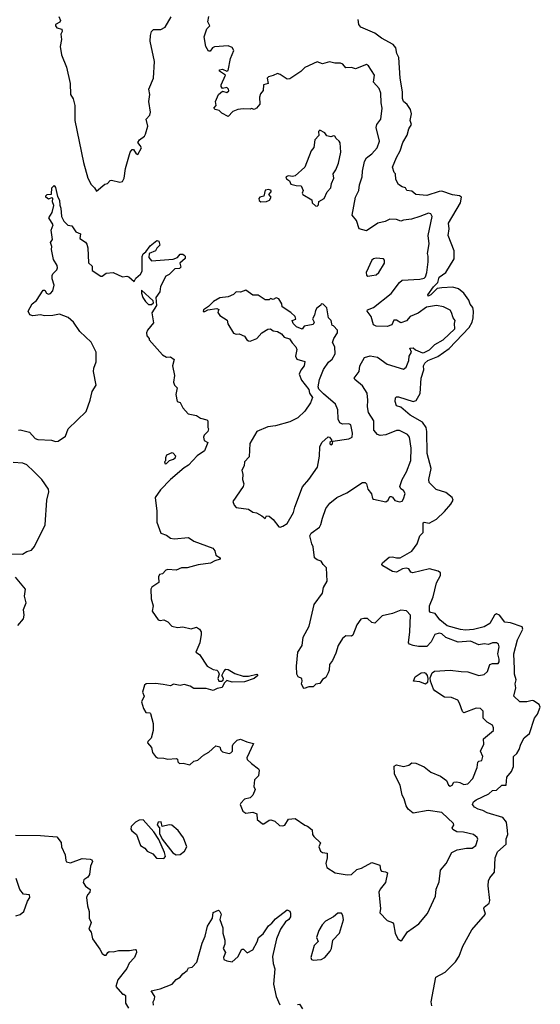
# Model space of a CAD drawing. Extents: x 1995161 to 2088924, y 769148 to 906007.
# Tile 40 of 256: x 2025634 to 2029434, y 775297 to 782481. Entities that reach past the tile are written whole.
import ezdxf

# ---------------------------------------------------------------- set-up
doc = ezdxf.new("R2010")
doc.units = 0

msp = doc.modelspace()

# ---------------------------------------------------------------- linework, layer by layer
at = {"layer": '0CON20XD'}
for points in [[(2025918.6, 782505), (2025932, 782475), (2025926.5, 782463.5), (2025895, 782446), (2025894.4, 782435), (2025905, 782421.4), (2025942.3, 782412.3), (2025945, 782393.8), (2025934, 782375), (2025938.5, 782335), (2025928.9, 782285), (2025937.8, 782225), (2025975.6, 782135), (2026001.1, 782015), (2026004.2, 781935), (2026023, 781903), (2026035.6, 781855), (2026037.1, 781745), (2026099.3, 781439.2), (2026130.8, 781325), (2026155, 781278), (2026180, 781255), (2026195, 781230), (2026255, 781279.5), (2026275, 781286), (2026295, 781306.7), (2026305, 781310), (2026365, 781296), (2026385, 781300), (2026396.6, 781323.4), (2026406.5, 781395), (2026440, 781515), (2026455, 781532.5), (2026465, 781532.5), (2026485, 781502.5), (2026495, 781497.5), (2026523.3, 781545), (2026514, 781564), (2026496.7, 781585), (2026507.5, 781605), (2026545, 781631.4), (2026552.9, 781645), (2026570, 781705), (2026556.2, 781755), (2026582.5, 781785), (2026588.6, 781805), (2026576, 781885), (2026584, 781935), (2026576, 781975), (2026610, 782055), (2026618.6, 782175), (2026587.1, 782325), (2026588.6, 782365), (2026595.7, 782394.3), (2026610, 782410), (2026665, 782408.6), (2026696, 782425), (2026738.2, 782501.8)], [(2028223.4, 782076.6), (2028180, 782145), (2028165, 782153.3), (2028085, 782121.4), (2028055, 782132.2), (2028015, 782128.6), (2027992, 782155), (2027975, 782162.9), (2027934.2, 782164.2), (2027895, 782174.2), (2027845, 782158.6), (2027805, 782173.3), (2027715, 782130.8), (2027685, 782102.5), (2027605, 782050), (2027585, 782046.7), (2027535, 782081.4), (2027515, 782087.5), (2027485, 782072.5), (2027450, 782065), (2027441.2, 782055), (2027446.2, 782015), (2027412.9, 782005), (2027410.8, 781965), (2027391.2, 781938.8), (2027383.3, 781915), (2027385.7, 781865), (2027361.2, 781835), (2027345, 781826.2), (2027325, 781832.5), (2027315, 781827.5), (2027265, 781831.2), (2027225, 781826), (2027189.5, 781810.5), (2027155, 781773.8), (2027109.3, 781799.3), (2027089.3, 781819.3), (2027060, 781825), (2027050, 781835), (2027067.5, 781855), (2027062.5, 781885), (2027084.1, 781935.9), (2027115, 781960), (2027145, 781950), (2027159.1, 781960.9), (2027156.9, 781975), (2027146, 781985), (2027115, 781977.5), (2027104.3, 781994.3), (2027103.8, 782005), (2027136, 782075), (2027092.5, 782105), (2027091.2, 782115), (2027115, 782120.6), (2027145, 782106.2), (2027155, 782111.2), (2027173, 782197), (2027197.3, 782255), (2027185, 782277.5), (2027155, 782289.2), (2027055, 782281.9), (2027042, 782275), (2027025, 782250), (2027011.7, 782251.7), (2026993.1, 782285), (2026980.8, 782355), (2027000, 782415), (2027022.5, 782435), (2027006.2, 782465), (2027013.3, 782505)], [(2028640.8, 775285), (2028636, 775315), (2028671.2, 775495), (2028738.8, 775531.2), (2028814.3, 775605.7), (2028841.2, 775648.8), (2028869.3, 775720.7), (2028935, 775841.2), (2029033.3, 775955), (2029021.2, 775995), (2029023.8, 776005), (2029060, 776035), (2029064.2, 776055), (2029052.4, 776162.4), (2029055, 776196.7), (2029065, 776220), (2029098.3, 776261.7), (2029103.5, 776365), (2029120.8, 776409.2), (2029185.4, 776465), (2029184.5, 776505), (2029196.5, 776535), (2029193.3, 776565), (2029186.2, 776626.2), (2029159.8, 776659.8), (2029045, 776693.5), (2029015, 776711.1), (2028980.8, 776720.8), (2028954.2, 776735), (2028939.4, 776755), (2028947.1, 776775), (2028965, 776789.5), (2029057.1, 776832.9), (2029085, 776856), (2029115, 776860), (2029154, 776896), (2029183.9, 776896.1), (2029190, 776955), (2029222.5, 776995), (2029237.9, 777032.1), (2029237.8, 777105), (2029262, 777128), (2029278.9, 777155), (2029290.4, 777195), (2029315, 777240.5), (2029355, 777271.9), (2029390.6, 777385), (2029412.5, 777415), (2029433.8, 777465), (2029426.2, 777485), (2029385, 777510), (2029375, 777514), (2029335, 777504.4), (2029285, 777503.6), (2029239.4, 777545), (2029254, 777605), (2029251.1, 777635), (2029257.6, 777665), (2029244.8, 777705), (2029246.5, 777745), (2029240.7, 777855), (2029267.4, 777955), (2029307.1, 778035), (2029301.9, 778051.9), (2029215, 778080.2), (2029175, 778085.4), (2029135, 778137.3), (2029115, 778146.6), (2029098.5, 778135), (2029065, 778074.4), (2029025, 778051.8), (2028945, 778032.2), (2028887.8, 778027.8), (2028851.7, 778031.7), (2028755, 778057.3), (2028701, 778101), (2028667.3, 778147.2), (2028632.5, 778155), (2028626, 778165), (2028625.6, 778205), (2028650.7, 778269.3), (2028675, 778371.4), (2028706.1, 778425), (2028704.6, 778445), (2028687.2, 778457.2), (2028625, 778473.6), (2028504.2, 778445.8), (2028489.1, 778449.1), (2028473.1, 778473.1), (2028455, 778479.6), (2028428.8, 778475), (2028385, 778450.9), (2028355, 778453.6), (2028283.3, 778495), (2028277.5, 778505), (2028281.7, 778518.3), (2028330.5, 778559.5), (2028355, 778562.5), (2028385, 778554.1), (2028410, 778555), (2028496.2, 778603.8), (2028534, 778656), (2028555, 778714.2), (2028579.7, 778740.3), (2028579.5, 778810.5), (2028585, 778815.3), (2028623.5, 778806.5), (2028675, 778836.2), (2028735, 778892.9), (2028780.4, 778945), (2028796.7, 778975), (2028790.6, 778995), (2028745, 779030), (2028673.2, 779053.2), (2028623.4, 779103.4), (2028621.2, 779125), (2028637.8, 779205), (2028608.4, 779315), (2028606.4, 779476.3), (2028600.4, 779505), (2028574.7, 779544.7), (2028485, 779595.4), (2028415, 779652.9), (2028383.5, 779663.5), (2028374.4, 779695), (2028377.1, 779722.9), (2028385, 779730), (2028399.1, 779729.1), (2028505, 779694.6), (2028528.5, 779701.5), (2028555.8, 779754.2), (2028563.4, 779865), (2028582.7, 779925), (2028582.3, 779955), (2028590, 779975), (2028612.7, 779995), (2028686.5, 780023.5), (2028767.8, 780082.2), (2028914.8, 780235), (2028936.3, 780275), (2028944.5, 780305), (2028947, 780355), (2028941.9, 780381.9), (2028921.8, 780405), (2028911.2, 780435), (2028874.8, 780484.7), (2028835.9, 780515.9), (2028795, 780529.5), (2028715, 780523.9), (2028681.4, 780518.6), (2028635, 780473.2), (2028615, 780463.5), (2028612.5, 780472.5), (2028655, 780532.2), (2028686.4, 780563.6), (2028695, 780602.2), (2028743.3, 780635), (2028805.4, 780735), (2028805.6, 780795), (2028761.1, 780905), (2028769.2, 780955), (2028762.9, 780995), (2028851.8, 781145), (2028858.1, 781185), (2028845, 781194.4), (2028792.2, 781202.2), (2028715, 781228.8), (2028695, 781228), (2028605, 781197.8), (2028525, 781206), (2028495, 781228.8), (2028460, 781235), (2028450, 781255), (2028425, 781262), (2028399.4, 781279.4), (2028380, 781315), (2028376.2, 781355), (2028367.5, 781365), (2028356, 781405), (2028383.1, 781475), (2028411.1, 781525), (2028430.5, 781585), (2028461.4, 781638.6), (2028474.5, 781685), (2028493.1, 781715), (2028482.9, 781745), (2028494.2, 781795), (2028486, 781825), (2028461.2, 781861.2), (2028435, 781883.8), (2028428.6, 781905), (2028427.1, 781955), (2028410, 782055), (2028402, 782205), (2028386.7, 782235), (2028378, 782275), (2028360.5, 782300.5), (2028274, 782345), (2028225, 782382.5), (2028123.8, 782425), (2028108, 782445), (2028105, 782482.5)], [(2026715, 778087.5), (2026745, 778055.8), (2026785.7, 778045.7), (2026825, 778051.1), (2026885, 778037.1), (2026925, 778047.5), (2026945, 778034), (2026957.5, 778015), (2026958.6, 777995), (2026948.1, 777935), (2026920, 777865), (2026945, 777850), (2027003.2, 777763.2), (2027045, 777738.6), (2027073.9, 777733.9), (2027083.3, 777725), (2027090, 777705), (2027080, 777675), (2027087.5, 777655), (2027106.4, 777653.6), (2027118.3, 777661.7), (2027122.5, 777675), (2027110, 777695), (2027123.3, 777725), (2027138.8, 777741.2), (2027155, 777740), (2027205, 777710), (2027265, 777690.8), (2027305, 777690), (2027365, 777705.8), (2027372.5, 777695), (2027345, 777673.3), (2027275, 777648.8), (2027185, 777647.5), (2027145, 777660), (2027125, 777640), (2027111.2, 777608.8), (2027075, 777601.4), (2027045, 777587.5), (2026995, 777601.1), (2026905, 777600.6), (2026877, 777617), (2026835, 777630.4), (2026805, 777623.3), (2026756.4, 777633.6), (2026735, 777621.2), (2026680.9, 777630.9), (2026625, 777636.9), (2026555.8, 777634.2), (2026543.8, 777625), (2026530, 777575), (2026542, 777545), (2026524, 777505), (2026536.7, 777455), (2026555, 777426.2), (2026583.3, 777423.3), (2026588, 777418), (2026609.2, 777345), (2026607.1, 777295), (2026592.3, 777237.7), (2026568.8, 777215), (2026566.2, 777205), (2026595, 777170), (2026603.3, 777135), (2026625, 777103.8), (2026640, 777095), (2026685, 777092.9), (2026715, 777084.5), (2026775, 777091.2), (2026786.7, 777085), (2026787.5, 777065), (2026800, 777055), (2026826.1, 777056.1), (2026875, 777044), (2026905, 777071.2), (2026935, 777078.8), (2026974.2, 777115), (2027013.8, 777136.2), (2027065, 777182.9), (2027093.8, 777175), (2027101.7, 777151.7), (2027115, 777140), (2027163.6, 777126.4), (2027175, 777131.2), (2027186.2, 777145), (2027186.1, 777183.9), (2027192, 777195), (2027221.2, 777225), (2027245, 777232.2), (2027291.1, 777211.1), (2027339.3, 777199.3), (2027291.2, 777095), (2027295, 777083.3), (2027325, 777053.3), (2027377.5, 777015), (2027382.5, 777005), (2027377.5, 776965), (2027348, 776935), (2027343.3, 776885), (2027352.5, 776865), (2027335, 776823.3), (2027315, 776803.3), (2027275, 776793.3), (2027246.7, 776765), (2027243.3, 776755), (2027262.5, 776705), (2027285, 776692.5), (2027335, 776700), (2027365, 776687.5), (2027367.5, 776645), (2027405, 776612.5), (2027415, 776612.5), (2027455, 776640), (2027467.5, 776642.5), (2027495, 776633.8), (2027531.1, 776601.1), (2027555, 776598.9), (2027568, 776605), (2027595, 776646.7), (2027645, 776653.3), (2027715, 776603.3), (2027735, 776597.5), (2027768.8, 776568.8), (2027772, 776535), (2027781.2, 776521.2), (2027830, 776475), (2027818, 776445), (2027828.8, 776415), (2027845, 776404.2), (2027878.8, 776398.8), (2027878.8, 776365), (2027869.2, 776325), (2027876.2, 776295), (2027936.2, 776255), (2028025, 776240.6), (2028056.8, 776243.2), (2028095, 776280), (2028129.4, 776290.6), (2028205, 776332), (2028263, 776313), (2028267.7, 776277.7), (2028275, 776268.8), (2028304.1, 776264.1), (2028318.8, 776255), (2028304.2, 776185), (2028265, 776136.7), (2028255.4, 776115), (2028267.5, 775995), (2028263.5, 775965), (2028315, 775907.5), (2028355, 775893.3), (2028363.3, 775885), (2028374, 775815), (2028394.4, 775774.4), (2028415, 775760), (2028425, 775766.2), (2028463.8, 775825), (2028547, 775883), (2028610.8, 775959.2), (2028667.5, 776085), (2028673.3, 776136.7), (2028695, 776190), (2028706.2, 776275), (2028746.2, 776325), (2028787.5, 776405), (2028826.7, 776425), (2028894.2, 776435.8), (2028936, 776435), (2028963.6, 776455), (2028977.8, 776502.2), (2028972.5, 776515), (2028945, 776535.8), (2028871.9, 776551.9), (2028825, 776556), (2028795, 776571.2), (2028790, 776585), (2028802.5, 776605), (2028800.8, 776615), (2028715, 776696.9), (2028615, 776711.2), (2028505, 776691.9), (2028470.2, 776720.2), (2028454.3, 776745), (2028440, 776795), (2028425, 776823.3), (2028411.5, 776895), (2028368.6, 776975), (2028366.2, 777033.8), (2028385, 777044), (2028435, 777031.2), (2028475, 777041.8), (2028495, 777059.4), (2028525.4, 777055.4), (2028585, 777028.6), (2028635, 776990), (2028705, 776962), (2028748.8, 776928.8), (2028764.7, 776895), (2028775, 776889.7), (2028789.5, 776895), (2028803.5, 776916.5), (2028825, 776920.6), (2028846.4, 776916.4), (2028875, 776899.5), (2028905, 776905.6), (2028942, 776945), (2028973.3, 777025), (2028977.1, 777062.9), (2028985, 777071.2), (2029006.9, 777075), (2029014, 777105), (2028997.5, 777145), (2029021.1, 777195), (2029020, 777235), (2029092, 777295), (2029093.1, 777315), (2029085, 777334), (2029046.7, 777355), (2029016.7, 777385), (2029017.1, 777435), (2028997.5, 777455), (2028965, 777458.5), (2028875, 777424.2), (2028865, 777433.3), (2028844.2, 777495), (2028831.2, 777515), (2028785, 777534.3), (2028735, 777538.9), (2028663.9, 777583.9), (2028654.4, 777595), (2028631.9, 777655), (2028630, 777680), (2028643.5, 777716.5), (2028662.4, 777727.6), (2028775, 777735.7), (2028855, 777724.3), (2028905, 777723.8), (2028985, 777695.6), (2029025, 777704.4), (2029047.5, 777725), (2029065, 777776), (2029085, 777784), (2029125, 777783.8), (2029132.5, 777795), (2029134.5, 777815), (2029123.3, 777855), (2029133.9, 777905), (2029129.4, 777925), (2029115, 777933.3), (2029085, 777934.6), (2029055, 777922.7), (2029025, 777927.6), (2028985, 777919.6), (2028925, 777945.3), (2028835, 777938.9), (2028745, 777973.7), (2028715, 777999.7), (2028695, 778004.7), (2028665, 777994.4), (2028637.8, 777942.2), (2028605, 777907.2), (2028545, 777906.5), (2028504.8, 777914.8), (2028479.4, 777925), (2028470.7, 777935), (2028481.8, 778015), (2028485.6, 778135), (2028457.9, 778167.9), (2028415, 778172), (2028355, 778148), (2028278.3, 778131.7), (2028225, 778078), (2028205, 778082), (2028171.2, 778111.2), (2028145, 778112.9), (2028123.7, 778106.3), (2028095, 778066.2), (2028065, 777990), (2028055, 777984), (2028015, 777986.2), (2027988.8, 777965), (2027959.2, 777915), (2027941.7, 777858.3), (2027916.2, 777805), (2027894.6, 777775.4), (2027893.8, 777735), (2027886.2, 777715), (2027867.5, 777682.5), (2027845, 777666.7), (2027825, 777637.5), (2027795, 777632.5), (2027777, 777613), (2027745, 777613.8), (2027710.8, 777600.8), (2027704.1, 777604.1), (2027690, 777635), (2027696.7, 777655), (2027692.5, 777675), (2027667, 777687), (2027656.4, 777706.4), (2027653.6, 777763.6), (2027663.6, 777866.4), (2027695.7, 777915), (2027702.5, 777975), (2027745.5, 778055), (2027783.1, 778215), (2027843, 778297), (2027851.7, 778338.3), (2027877.5, 778385), (2027872, 778482), (2027848.8, 778505), (2027835, 778530), (2027805, 778540), (2027786.7, 778555), (2027776.7, 778635), (2027765.9, 778655.9), (2027752, 778715), (2027760.8, 778735), (2027821.9, 778778.1), (2027832.4, 778797.6), (2027843, 778843), (2027868, 778915), (2027897.6, 778952.4), (2027947.5, 778995), (2028020.9, 779029.1), (2028135, 779103.3), (2028154.3, 779104.3), (2028164, 779095), (2028175.7, 779055), (2028200.7, 779020.7), (2028208.3, 778988.3), (2028215, 778982.5), (2028305, 778964), (2028322.5, 778975), (2028335, 779002.5), (2028345, 779002.5), (2028355, 778997.5), (2028371.7, 778971.7), (2028405, 778962.5), (2028425, 778967.5), (2028436.2, 778985), (2028447.5, 779025), (2028435, 779046), (2028415, 779056.7), (2028408, 779075), (2028425, 779126.7), (2028457.2, 779182.8), (2028488.6, 779265), (2028491.5, 779355), (2028477.8, 779435), (2028464.6, 779454.6), (2028405, 779482.5), (2028385, 779482.5), (2028305, 779450.9), (2028265, 779446.9), (2028245, 779453.1), (2028218.9, 779485), (2028219.6, 779555), (2028180.5, 779615), (2028171.3, 779655), (2028175.3, 779705), (2028170, 779755), (2028135, 779809.3), (2028079.5, 779855), (2028075.5, 779865), (2028112, 779915), (2028117.1, 779955), (2028150, 780015), (2028191.4, 780028.6), (2028245, 780019.1), (2028315, 779966.7), (2028435, 779932), (2028455.7, 779945), (2028473.5, 779995), (2028477.5, 780025), (2028492.5, 780055), (2028482.5, 780085), (2028505, 780087.1), (2028522.5, 780072.5), (2028575, 780050), (2028585, 780052), (2028625, 780070.8), (2028665, 780110), (2028725, 780145.8), (2028809.5, 780225), (2028806.7, 780265), (2028812, 780285), (2028797.1, 780305), (2028786.4, 780345), (2028775, 780361.1), (2028726.4, 780386.4), (2028675, 780395.8), (2028602.5, 780382.5), (2028541.6, 780338.4), (2028484.4, 780315), (2028457.3, 780282.8), (2028415, 780268.9), (2028385, 780289.2), (2028365, 780288.5), (2028349.2, 780255), (2028315, 780242.2), (2028235, 780244.2), (2028215, 780254.6), (2028198.2, 780315), (2028170, 780355), (2028173.1, 780365), (2028215, 780381.2), (2028345, 780482.7), (2028405, 780562.7), (2028425, 780580), (2028555, 780587), (2028585, 780594.4), (2028595.5, 780605), (2028605.5, 780635.5), (2028615.7, 780715), (2028616, 780755), (2028610, 780775), (2028622.5, 780845), (2028614.8, 780905), (2028644, 781044), (2028635, 781064.3), (2028618.2, 781068.2), (2028553.9, 781043.9), (2028494.6, 781024.6), (2028435, 781018.5), (2028415, 781010.9), (2028385, 781023.5), (2028335, 781024.6), (2028302.1, 781007.9), (2028248.6, 780995), (2028165, 780941.1), (2028111.2, 780955), (2028092.9, 781015), (2028059.4, 781055), (2028084.4, 781185), (2028108.2, 781235), (2028113.3, 781275), (2028132.5, 781335), (2028134.7, 781375), (2028150.8, 781445), (2028165, 781473.3), (2028205, 781500.8), (2028243.1, 781545), (2028258.9, 781595), (2028234.5, 781695), (2028240.5, 781715), (2028269.6, 781755), (2028280.4, 781835), (2028271.1, 781875), (2028270.4, 781945), (2028257.5, 781977.5), (2028216.8, 782025), (2028223.4, 782076.6)], [(2027805, 781120), (2027815, 781130), (2027817.5, 781155), (2027855, 781176.7), (2027879.2, 781225), (2027905.5, 781254.5), (2027910, 781285), (2027925.7, 781325), (2027922.2, 781355), (2027941.9, 781385), (2027960, 781435), (2027978.9, 781515), (2027972.1, 781582.1), (2027965.5, 781595.5), (2027942.7, 781612.7), (2027935, 781630), (2027925, 781633.3), (2027905, 781626.7), (2027875, 781632.5), (2027862, 781655), (2027825, 781673.8), (2027814.3, 781665), (2027816.9, 781635), (2027787.8, 781605), (2027780.6, 781549.4), (2027761.1, 781525), (2027716.2, 781403.8), (2027645, 781342.5), (2027625, 781336.7), (2027595, 781342.5), (2027576.2, 781335), (2027580.3, 781320.3), (2027603.3, 781305), (2027611.7, 781281.7), (2027650.7, 781270.7), (2027688.8, 781268.8), (2027703.3, 781235), (2027696.7, 781215), (2027700, 781205), (2027765, 781166.7), (2027768.8, 781145), (2027792, 781122), (2027805, 781120)], [(2025624.7, 779485.3), (2025638.3, 779488.3), (2025705, 779470.6), (2025745.6, 779425.6), (2025765, 779417.1), (2025865, 779413.8), (2025895, 779403.3), (2025915, 779406.7), (2025968.1, 779441.9), (2025988, 779495), (2026118.9, 779621.1), (2026148.5, 779705), (2026162.3, 779767.7), (2026192.9, 779815), (2026172.9, 779915), (2026175, 779937.5), (2026192.5, 779985), (2026192.2, 780055), (2026155, 780127.9), (2026071.8, 780205), (2026025.5, 780275), (2025987.8, 780307.8), (2025925, 780331.9), (2025875, 780321.4), (2025815, 780319.2), (2025785, 780327.3), (2025729.3, 780319.3), (2025708.3, 780328.3), (2025696.7, 780355), (2025725, 780406.7), (2025756.9, 780433.1), (2025805, 780506.7), (2025817.5, 780507.5), (2025830, 780485), (2025845, 780478.8), (2025858, 780482), (2025875, 780502.5), (2025885.8, 780545), (2025870.7, 780590.7), (2025871.9, 780615), (2025875, 780626), (2025904.5, 780655.5), (2025909.8, 780670.2), (2025908, 780688), (2025880.9, 780730.9), (2025866, 780804), (2025869.2, 780825), (2025859.2, 780855), (2025873.6, 780876.4), (2025862.5, 780945), (2025878.6, 780985), (2025847.5, 781035), (2025871.2, 781075), (2025884, 781125), (2025872.3, 781152.3), (2025875, 781177.5), (2025865, 781180), (2025845, 781172.2), (2025825.6, 781185), (2025824.5, 781195), (2025835, 781205.6), (2025865, 781206.7), (2025868.6, 781255), (2025885, 781270.8), (2025895, 781256), (2025909.8, 781189.8), (2025925.2, 781165), (2025926.8, 781126.8), (2025934.6, 781105), (2025938.5, 781045), (2025955, 781010.6), (2025985, 780981.2), (2026015, 780976.2), (2026043.6, 780933.6), (2026078.3, 780918.3), (2026073.3, 780885), (2026115, 780857.5), (2026125, 780842.5), (2026132, 780815), (2026137, 780707), (2026161.7, 780681.7), (2026161.7, 780651.7), (2026225, 780610), (2026235, 780610), (2026265, 780632.5), (2026315, 780636.7), (2026385, 780603.8), (2026415, 780608.8), (2026430, 780605), (2026468.3, 780571.7), (2026482.5, 780595), (2026516.4, 780623.6), (2026527.5, 780645), (2026527.3, 780752.7), (2026535, 780773.3), (2026553.3, 780786.7), (2026585, 780831.2), (2026635, 780870), (2026650, 780865), (2026657.5, 780835), (2026635.9, 780814.1), (2026626, 780794), (2026580, 780775), (2026576.2, 780745), (2026595, 780721.2), (2026753.8, 780733.8), (2026785, 780746.2), (2026805, 780770), (2026825, 780770), (2026835, 780763.8), (2026842, 780755), (2026842, 780738), (2026803.3, 780705), (2026810, 780675), (2026800, 780665), (2026765, 780662.5), (2026725, 780622.5), (2026700.5, 780609.5), (2026661.2, 780535), (2026656.2, 780495), (2026627.5, 780455), (2026632.5, 780395), (2026598.3, 780341.7), (2026610.5, 780269.5), (2026566.7, 780215), (2026560, 780195), (2026562.5, 780175), (2026580, 780155), (2026580, 780145), (2026676.7, 780035), (2026705, 780018.5), (2026735, 780020), (2026761.3, 780001.3), (2026750.3, 779955), (2026764.5, 779884.5), (2026755.5, 779835), (2026764.4, 779815), (2026784.2, 779795), (2026772.7, 779745), (2026783.8, 779695), (2026805, 779688.8), (2026825, 779648), (2026864.5, 779604.5), (2026925, 779593.8), (2026952.7, 779572.7), (2027000.6, 779560.6), (2027006, 779555), (2027006.4, 779506.4), (2027012.5, 779495), (2027007.5, 779475), (2026980.8, 779449.2), (2026976.2, 779435), (2026980, 779410), (2027007.5, 779395), (2026982.5, 779335), (2026930.3, 779299.7), (2026865, 779230), (2026835, 779211.9), (2026733.9, 779126.1), (2026660.5, 779050.5), (2026622.7, 778995), (2026634.4, 778895), (2026634.3, 778815.7), (2026664, 778735), (2026705, 778718.6), (2026735, 778698.1), (2026762.2, 778692.2), (2026865, 778702.9), (2026903.8, 778675), (2027044.1, 778624.1), (2027058.8, 778605), (2027064.4, 778574.4), (2027097.5, 778555), (2027096.7, 778545), (2027056.9, 778533.1), (2027027.5, 778515), (2026935.6, 778504.4), (2026855, 778481.8), (2026815, 778481.8), (2026775, 778465.5), (2026715, 778469.1), (2026700, 778465), (2026675, 778436.7), (2026655, 778432.5), (2026646.7, 778415), (2026648.8, 778375), (2026599.3, 778340.7), (2026590.8, 778325), (2026593.1, 778255), (2026608.9, 778205), (2026600, 778165), (2026645, 778102), (2026658, 778098), (2026685, 778102.2), (2026715, 778087.5)], [(2027395, 781150.9), (2027435, 781153.8), (2027456.4, 781163.6), (2027470, 781185), (2027451.2, 781205), (2027470, 781225), (2027470, 781235), (2027451.2, 781241.2), (2027425, 781235.8), (2027415.8, 781194.2), (2027386.2, 781185), (2027379.6, 781175), (2027381.5, 781161.5), (2027395, 781150.9)], [(2028175, 780609.2), (2028205, 780614.3), (2028235, 780620), (2028255.6, 780635), (2028295.7, 780705), (2028297.5, 780725), (2028290, 780735), (2028235, 780740), (2028215, 780735.5), (2028205, 780725.7), (2028161.5, 780635), (2028165, 780616.7), (2028175, 780609.2)], [(2026575, 780402.5), (2026595, 780403.3), (2026610, 780415), (2026608.3, 780428.3), (2026521.7, 780508.3), (2026522.5, 780485), (2026533.3, 780455), (2026552.5, 780425), (2026575, 780402.5)], [(2027535, 778777.1), (2027555, 778784.5), (2027585.6, 778805), (2027633.3, 778885), (2027641.2, 778925), (2027697.3, 779072.7), (2027744.1, 779125.9), (2027808.6, 779215), (2027822.5, 779295), (2027824, 779365), (2027840, 779395), (2027885, 779436.7), (2027895.9, 779435.9), (2027910, 779415), (2027910, 779405), (2027897.5, 779395), (2027897.5, 779385), (2027905, 779380), (2027916.7, 779385), (2027920, 779405), (2028035, 779423.1), (2028060.4, 779435), (2028063.8, 779465), (2028051.4, 779525), (2028035, 779532.2), (2027989.4, 779529.4), (2027969.7, 779539.7), (2027957.1, 779565), (2027955.8, 779635), (2027938, 779675), (2027850.3, 779750.3), (2027816.2, 779786.2), (2027811.7, 779801.7), (2027822, 779855), (2027852, 779928), (2027888.2, 779981.8), (2027914, 780005), (2027936.7, 780043.3), (2027934.2, 780094.2), (2027916.7, 780125), (2027926.2, 780155), (2027953, 780197), (2027954.2, 780215), (2027925, 780247.5), (2027915, 780250), (2027906.7, 780285), (2027888.8, 780305), (2027875, 780377.5), (2027850, 780405), (2027835, 780406.7), (2027832.5, 780397.5), (2027802.5, 780375), (2027791.7, 780358.3), (2027786.7, 780325), (2027771.2, 780298.8), (2027782.5, 780275), (2027775, 780256.2), (2027710, 780245), (2027695, 780222.5), (2027655, 780238.8), (2027630, 780265), (2027622.5, 780285), (2027650, 780295), (2027643.3, 780315), (2027613.6, 780343.6), (2027550, 780385), (2027547, 780407), (2027526.2, 780445), (2027505, 780452), (2027485, 780440), (2027465, 780446.7), (2027453.6, 780436.4), (2027425, 780437.1), (2027375, 780472), (2027335, 780471.2), (2027285, 780507.1), (2027245, 780493.5), (2027215, 780495.4), (2027194.6, 780475.4), (2027155, 780457.5), (2027095, 780452.2), (2027048.6, 780425), (2027011.4, 780388.6), (2026975, 780363.3), (2026972.1, 780352.1), (2026985, 780350.8), (2027005.8, 780364.2), (2027073.6, 780373.6), (2027086.7, 780366.7), (2027083, 780353), (2027081.2, 780345), (2027095, 780323.3), (2027148, 780288), (2027152.6, 780262.6), (2027195, 780194), (2027213.9, 780186.1), (2027235, 780188), (2027275, 780171.9), (2027292.7, 780145), (2027305, 780137.8), (2027315, 780136), (2027365, 780153.8), (2027400, 780195), (2027445, 780222.9), (2027465, 780224), (2027485, 780210.8), (2027515, 780206.2), (2027545, 780188.8), (2027565, 780164.3), (2027602.7, 780152.7), (2027622, 780122), (2027649.3, 780095), (2027656.7, 780073.3), (2027646, 780025), (2027656.2, 780005), (2027715.8, 779985.8), (2027709.5, 779955), (2027685, 779924.4), (2027674.6, 779894.6), (2027691.2, 779851.2), (2027745, 779782.5), (2027750, 779755), (2027770, 779725), (2027755.8, 779684.2), (2027714.3, 779625.7), (2027663.3, 779575), (2027605, 779547.8), (2027501.7, 779518.3), (2027445, 779510), (2027364.5, 779475), (2027312.4, 779387.6), (2027307.6, 779292.4), (2027274, 779255), (2027272.9, 779225), (2027255.8, 779195), (2027263, 779163), (2027260.8, 779125), (2027269.4, 779095), (2027265.7, 779075.7), (2027190, 778965), (2027198.8, 778938.8), (2027215, 778922), (2027305, 778909.2), (2027335, 778888.1), (2027362.1, 778882.1), (2027402, 778862), (2027425, 778842.5), (2027435, 778860), (2027455, 778858.8), (2027485, 778834), (2027525, 778780.8), (2027535, 778777.1)], [(2026695, 779240), (2026705, 779242.5), (2026726.4, 779263.6), (2026755.9, 779274.1), (2026767.5, 779285), (2026772.5, 779295), (2026755, 779317.5), (2026745, 779320), (2026705, 779303.3), (2026697.5, 779285), (2026697.5, 779262.5), (2026690, 779255), (2026695, 779240)], [(2025555, 778582.5), (2025655, 778582), (2025685, 778600.6), (2025720, 778610), (2025741.7, 778638.3), (2025819.2, 778795), (2025832.9, 778975), (2025846.5, 779035), (2025844.4, 779055), (2025795.6, 779125), (2025737.8, 779185), (2025685, 779233.3), (2025655.9, 779245.9), (2025585, 779249.4)], [(2025620.3, 778059.7), (2025661.4, 778108.6), (2025666.9, 778135), (2025662.2, 778177.8), (2025680.6, 778225), (2025668.1, 778275), (2025675.5, 778325), (2025602.6, 778412.6)], [(2028595, 777631.9), (2028555, 777648.6), (2028507.5, 777655), (2028520, 777685), (2028565, 777716), (2028585, 777718.8), (2028595, 777713.8), (2028608, 777695), (2028612.5, 777675), (2028609.4, 777645), (2028595, 777631.9)], [(2026685, 776361.2), (2026698.8, 776375), (2026690.8, 776405), (2026649.4, 776499.4), (2026612.5, 776555), (2026535, 776642.5), (2026505, 776640), (2026478.9, 776625), (2026447.5, 776595), (2026444, 776575), (2026451.7, 776561.7), (2026486, 776535), (2026516, 776456), (2026546.2, 776435), (2026565, 776413.3), (2026604.4, 776394.4), (2026632.3, 776362.3), (2026685, 776361.2)], [(2026776.8, 776386.8), (2026805, 776391.1), (2026835.6, 776415), (2026854, 776445), (2026830.6, 776510.6), (2026791.2, 776565), (2026745, 776603.3), (2026725, 776606.2), (2026674, 776594), (2026667.3, 776627.3), (2026644.4, 776625.6), (2026636, 776605), (2026653.3, 776585), (2026654.2, 776544.2), (2026673, 776503), (2026751.1, 776401.1), (2026776.8, 776386.8)], [(2025602.2, 776532.2), (2025785, 776529), (2025905, 776518.1), (2025937.7, 776477.7), (2025940, 776445), (2025966.4, 776386.4), (2025970, 776345), (2025976.4, 776336.4), (2026005, 776328.8), (2026088.8, 776361.2), (2026147.1, 776357.1), (2026161.2, 776351.2), (2026165, 776340), (2026150.8, 776305), (2026144.2, 776245), (2026130, 776225), (2026102, 776205), (2026095.9, 776185.9), (2026115, 776160), (2026147.5, 776135), (2026146.7, 776115), (2026127.5, 776095), (2026121.2, 776075), (2026127.5, 776015), (2026140.6, 775975), (2026140, 775925), (2026155.6, 775895), (2026138.8, 775845), (2026155, 775822.5), (2026166.2, 775775), (2026219.7, 775699.7), (2026235, 775666.7), (2026253.3, 775655), (2026265.8, 775655), (2026276.2, 775675), (2026287.5, 775682.5), (2026315, 775679.4), (2026355, 775688.9), (2026435, 775689.1), (2026475.8, 775695.8), (2026483.6, 775693.6), (2026485.9, 775675.9), (2026472.1, 775637.9), (2026433.4, 775596.6), (2026415, 775559.2), (2026351.2, 775475), (2026336.1, 775426.1), (2026385, 775370), (2026395, 775370), (2026405, 775360), (2026406.2, 775305), (2026427.7, 775267.7)], [(2025605, 775942), (2025638.3, 775951.7), (2025665, 775973.8), (2025690.3, 776049.7), (2025707.1, 776075), (2025705.6, 776095.6), (2025661.7, 776101.7), (2025634, 776134), (2025608.9, 776215)], [(2026609.5, 775290.5), (2026608, 775315), (2026618, 775335), (2026619.2, 775355), (2026593.6, 775396.4), (2026659.2, 775410.8), (2026746.7, 775443.3), (2026775, 775478.8), (2026806.1, 775493.9), (2026825, 775520), (2026855, 775542.5), (2026865, 775562.5), (2026892.5, 775567.5), (2026926, 775605), (2026965, 775742.5), (2026988.5, 775795), (2027005, 775866.2), (2027040, 775925), (2027045, 775966.7), (2027085, 775983.3), (2027095, 775973.3), (2027104, 775955), (2027094.3, 775915), (2027115.6, 775855), (2027115.6, 775834.4), (2027115.7, 775815), (2027130.8, 775765), (2027130, 775735), (2027120, 775705), (2027136.7, 775675), (2027122.1, 775637.9), (2027124.2, 775625), (2027146.4, 775613.6), (2027185, 775607.5), (2027225, 775643.3), (2027255, 775700), (2027268.3, 775698.3), (2027295, 775673.3), (2027335, 775694), (2027367, 775753), (2027377.5, 775785), (2027409.8, 775810.2), (2027450.7, 775869.3), (2027475, 775888.1), (2027500.4, 775919.6), (2027585, 775986.2), (2027605, 775976.7), (2027611.4, 775961.4), (2027611.4, 775935), (2027599.2, 775915), (2027575, 775897.5), (2027537.5, 775845), (2027509.2, 775775), (2027480, 775645), (2027482.7, 775595), (2027496.8, 775555), (2027487.1, 775445), (2027506.2, 775355), (2027532.3, 775292.3)], [(2027775, 775620), (2027835, 775624.5), (2027860.9, 775639.1), (2027899.2, 775685), (2027910.8, 775705), (2027918.8, 775765), (2027967.3, 775815), (2027997.6, 775912.4), (2027992, 775945), (2027981.7, 775961.7), (2027955, 775962.5), (2027925, 775934.3), (2027866.8, 775903.2), (2027842.5, 775877.5), (2027817.9, 775835), (2027800.8, 775785), (2027813.3, 775755), (2027781.9, 775725), (2027759.5, 775639.5), (2027764, 775625), (2027775, 775620)], [(2027661.2, 775295), (2027675, 775298.8), (2027697.8, 775265)]]:
    msp.add_lwpolyline(points, dxfattribs=at)

doc.saveas('drawing.dxf')
